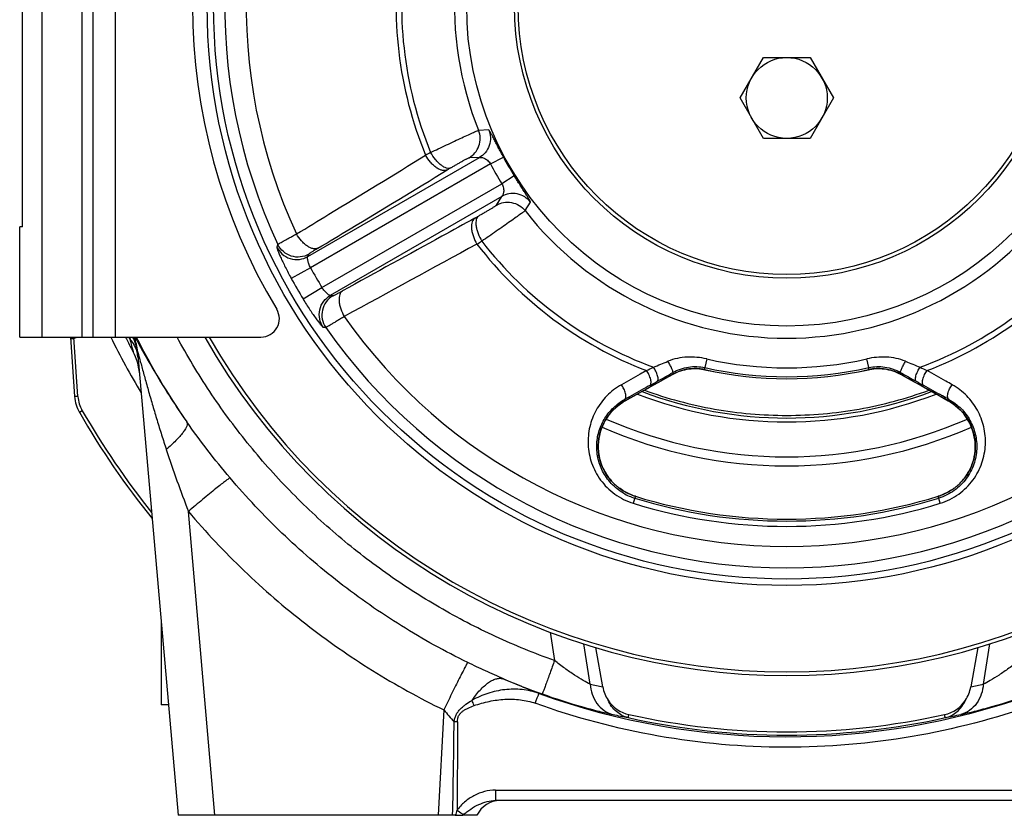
# Model space of a CAD drawing. Extents: x -3093 to 1181, y 8 to 2278.
# Tile 52 of 77: x -931 to -664, y 940 to 1156. Entities that reach past the tile are written whole.
import ezdxf

# ---------------------------------------------------------------- set-up
doc = ezdxf.new("R2010")
doc.units = 0
doc.header["$LTSCALE"] = 65.395
doc.layers.get('0').update_dxf_attribs({"linetype": 'CONTINUOUS'})

msp = doc.modelspace()

# ---------------------------------------------------------------- linework, layer by layer
at = {"color": 9, "linetype": 'CONTINUOUS'}
for p, q in [((-925.4, 1249.7), (-925.4, 1069.7)), ((-914.4, 1069.7), (-914.4, 1249.7)), ((-905.4, 1249.7), (-905.4, 1069.7)), ((-803.91, 1126), (-806.65, 1125.9)), ((-853.09, 1091.57), (-806.44, 1118.51)), ((-803.45, 1116.77), (-852.34, 1088.54)), ((-806.44, 1118.51), (-809.2, 1118.47)), ((-803.45, 1116.77), (-799.93, 1118.65)), ((-796.96, 1113.51), (-800.35, 1111.4)), ((-849.24, 1083.17), (-800.35, 1111.4)), ((-800.34, 1107.94), (-846.99, 1081.01)), ((-801.75, 1105.57), (-800.34, 1107.94)), ((-794.04, 1104.07), (-792.58, 1106.39)), ((-853.09, 1091.57), (-852.78, 1092.24)), ((-852.34, 1088.54), (-857.6, 1085.66)), ((-854.37, 1080.06), (-849.24, 1083.17)), ((-846.26, 1080.94), (-846.99, 1081.01)), ((-915.56, 1053.55), (-916.69, 1069.7)), ((-916.67, 1069.34), (-915.9, 1069.7)), ((-744.65, 1063.76), (-745.19, 1061.4)), ((-700.61, 1061.4), (-701.14, 1063.76)), ((-753.84, 1060.09), (-753.76, 1059.62)), ((-745.12, 1060.84), (-745.12, 1060.84)), ((-745.12, 1060.84), (-745.12, 1060.84)), ((-700.67, 1060.84), (-700.67, 1060.84)), ((-700.67, 1060.84), (-700.67, 1060.84)), ((-692.03, 1059.62), (-691.96, 1060.09)), ((-753.76, 1059.62), (-753.8, 1059.6)), ((-753.76, 1059.62), (-753.8, 1059.6)), ((-691.99, 1059.6), (-692.03, 1059.62)), ((-692.03, 1059.62), (-691.99, 1059.6)), ((-766.97, 1052.74), (-766.77, 1052.39)), ((-766.77, 1052.39), (-766.81, 1052.36)), ((-679.02, 1052.39), (-678.82, 1052.74)), ((-679.02, 1052.39), (-678.98, 1052.36)), ((-914.39, 1049.69), (-915.17, 1049.24)), ((-674.58, 1048.56), (-674.61, 1048.6)), ((-674.58, 1048.56), (-674.6, 1048.6)), ((-774, 1037.97), (-773.99, 1037.92)), ((-671.79, 1037.97), (-671.8, 1037.92)), ((-773.43, 1035.52), (-773.42, 1035.5)), ((-772.43, 1033.24), (-772.41, 1033.22)), ((-772.43, 1033.24), (-772.41, 1033.22)), ((-770.5, 1030.54), (-770.5, 1030.53)), ((-675.3, 1030.53), (-675.3, 1030.54)), ((-768.35, 1028.6), (-768.35, 1028.6)), ((-677.44, 1028.6), (-677.44, 1028.6)), ((-766.88, 1027.64), (-766.84, 1027.63)), ((-766.87, 1027.65), (-766.84, 1027.63)), ((-764.04, 1026.43), (-764.63, 1024.52)), ((-681.16, 1024.52), (-681.75, 1026.43)), ((-878.33, 939.7), (-885.55, 1022.3)), ((-787.23, 989.46), (-786.03, 981.76)), ((-776.32, 975.31), (-778.03, 986.27)), ((-667.77, 986.27), (-669.47, 975.31)), ((-816.13, 968.36), (-817.63, 939.7)), ((-802.04, 946.54), (-643.85, 946.54)), ((-802.04, 946.54), (-802.04, 943.7))]:
    msp.add_line(p, q, dxfattribs=at)
at = {"color": 7, "linetype": 'CONTINUOUS'}
for p, q in [((-911.4, 1069.7), (-911.4, 1249.7)), ((-930.59, 1099.7), (-930.59, 1219.7)), ((-931.4, 1069.7), (-931.4, 1099.7)), ((-930.59, 1099.7), (-931.4, 1099.7)), ((-931.4, 1069.7), (-865.82, 1069.7)), ((-692.41, 1059.82), (-691.99, 1059.6)), ((-681.21, 1053.6), (-678.98, 1052.36)), ((-678.98, 1052.36), (-678.98, 1052.36)), ((-671.72, 1038.63), (-671.8, 1037.92))]:
    msp.add_line(p, q, dxfattribs=at)
at = {"color": 6, "linetype": 'CONTINUOUS'}
for p, q in [((-735.6, 1134.7), (-729.25, 1145.7)), ((-729.25, 1145.7), (-716.55, 1145.7)), ((-716.55, 1145.7), (-710.19, 1134.7)), ((-729.25, 1123.7), (-735.6, 1134.7)), ((-710.19, 1134.7), (-716.55, 1123.7)), ((-716.55, 1123.7), (-729.25, 1123.7)), ((-917.6, 1069.7), (-916.47, 1053.52)), ((-899.36, 1065.74), (-888.33, 939.7)), ((-892.9, 991.85), (-892.9, 969.7)), ((-772.92, 974.61), (-774.8, 985.27)), ((-670.99, 985.27), (-672.87, 974.61)), ((-890.96, 969.7), (-892.9, 969.7)), ((-643.85, 943.7), (-802.04, 943.7)), ((-812.99, 939.7), (-888.33, 939.7)), ((-807.11, 939.7), (-810.95, 939.7))]:
    msp.add_line(p, q, dxfattribs=at)
at = {"color": 2, "linetype": 'CONTINUOUS'}
for p, q in [((-812.99, 939.7), (-810.95, 939.7)), ((-810.95, 939.7), (-810.79, 939.85))]:
    msp.add_line(p, q, dxfattribs=at)
at = {"color": 7, "linetype": 'CONTINUOUS'}
for points in [[(-753.8, 1059.6), (-753.37, 1059.83), (-752.83, 1060.08), (-752.28, 1060.31), (-751.71, 1060.52), (-751.14, 1060.69), (-750.57, 1060.83), (-749.99, 1060.95), (-749.41, 1061.04), (-748.84, 1061.1), (-748.26, 1061.13), (-747.69, 1061.14), (-747.13, 1061.12), (-746.57, 1061.08), (-746.03, 1061.01), (-745.5, 1060.92), (-745.12, 1060.84)], [(-700.67, 1060.84), (-700.28, 1060.92), (-699.75, 1061.01), (-699.21, 1061.08), (-698.65, 1061.12), (-698.09, 1061.14), (-697.52, 1061.13), (-696.95, 1061.1), (-696.37, 1061.04), (-695.79, 1060.95), (-695.21, 1060.83), (-694.64, 1060.69), (-694.07, 1060.51), (-693.51, 1060.31), (-692.95, 1060.08), (-692.41, 1059.82)], [(-766.81, 1052.36), (-764.57, 1053.61), (-762.27, 1054.89), (-760.03, 1056.13), (-757.85, 1057.35), (-755.73, 1058.53), (-753.8, 1059.6)], [(-691.99, 1059.6), (-690.05, 1058.52), (-687.93, 1057.34), (-685.76, 1056.13), (-683.52, 1054.88), (-681.21, 1053.6)], [(-773.99, 1037.92), (-774.08, 1038.64), (-774.13, 1039.49), (-774.13, 1040.36), (-774.07, 1041.22), (-773.97, 1042.09), (-773.81, 1042.96), (-773.59, 1043.82), (-773.32, 1044.67), (-773, 1045.5), (-772.62, 1046.31), (-772.19, 1047.1), (-771.72, 1047.85), (-771.2, 1048.57), (-770.65, 1049.26), (-770.05, 1049.9), (-769.43, 1050.5), (-768.78, 1051.05), (-768.1, 1051.56), (-767.41, 1052.01), (-766.81, 1052.36)], [(-678.98, 1052.36), (-678.38, 1052.01), (-677.68, 1051.55), (-677.01, 1051.04), (-676.36, 1050.49), (-675.73, 1049.89), (-675.14, 1049.25), (-674.58, 1048.56), (-674.07, 1047.84), (-673.59, 1047.09), (-673.17, 1046.3), (-672.79, 1045.49), (-672.47, 1044.66), (-672.2, 1043.81), (-671.98, 1042.95), (-671.82, 1042.08), (-671.72, 1041.21), (-671.67, 1040.35), (-671.67, 1039.48), (-671.72, 1038.63)], [(-770.5, 1030.54), (-770.87, 1030.97), (-771.31, 1031.52), (-771.72, 1032.09), (-772.09, 1032.66), (-772.42, 1033.23), (-772.72, 1033.81), (-772.99, 1034.38), (-773.22, 1034.95), (-773.42, 1035.51), (-773.59, 1036.06), (-773.73, 1036.59), (-773.85, 1037.1), (-773.94, 1037.6), (-773.99, 1037.92)], [(-671.8, 1037.92), (-671.85, 1037.58), (-671.95, 1037.09), (-672.06, 1036.58), (-672.21, 1036.05), (-672.38, 1035.5), (-672.58, 1034.94), (-672.81, 1034.37), (-673.08, 1033.8), (-673.38, 1033.22), (-673.71, 1032.65), (-674.08, 1032.07), (-674.49, 1031.51), (-674.93, 1030.95), (-675.3, 1030.54)], [(-766.86, 1027.64), (-767.42, 1027.97), (-767.95, 1028.32), (-768.35, 1028.6)], [(-677.44, 1028.6), (-677.85, 1028.31), (-678.39, 1027.96), (-678.94, 1027.63), (-679.51, 1027.33), (-680.09, 1027.06), (-680.68, 1026.8), (-681.28, 1026.58), (-681.75, 1026.43)], [(-764.04, 1026.43), (-764.52, 1026.58), (-765.12, 1026.81), (-765.72, 1027.06), (-766.3, 1027.34), (-766.86, 1027.64)]]:
    msp.add_lwpolyline(points, dxfattribs=at)
for radius in [157.53, 87]:
    msp.add_circle((-722.9, 1159.7), radius, dxfattribs=at)
at = {"color": 9, "linetype": 'CONTINUOUS'}
msp.add_circle((-722.9, 1159.7), 155.78, dxfattribs=at)
at = {"color": 6, "linetype": 'CONTINUOUS'}
for centre, radius in [((-722.9, 1159.7), 74), ((-722.9, 1159.7), 73), ((-722.9, 1134.7), 11)]:
    msp.add_circle(centre, radius, dxfattribs=at)
at = {"color": 9, "linetype": 'CONTINUOUS'}
for centre, radius, start, end in [((-722.9, 1159.7), 152.75, 94.8929, 205.1071), ((-722.9, 1159.7), 152.75, 334.8929, 85.1071), ((-722.9, 1159.7), 146.93, 95.0602, 204.9398), ((-722.9, 1159.7), 146.93, 335.0602, 84.9398), ((-722.9, 1159.7), 90.31, 98.0255, 201.9745), ((-722.9, 1159.7), 90.31, 338.0255, 81.9745), ((-722.9, 1159.7), 106.2, 171.0575, 202.4547), ((-722.9, 1159.7), 104.67, 170.2581, 202.363), ((-623.13, 758.72), 411.18, 118.5575, 118.7727), ((-722.9, 1159.7), 91.28, 208.0518, 211.9482), ((-722.9, 1159.7), 87.28, 208.0518, 211.9482), ((-670.19, 875.53), 280.05, 120.9604, 121.1829), ((-722.9, 1159.7), 90.31, 218.0255, 321.9745), ((-944.08, 1350.03), 283.03, 298.8179, 299.038), ((8609.36, -16200.84), 19693.03, 118.565454, 118.685003), ((-1025.05, 1454.44), 420.38, 301.2296, 301.4402), ((-722.9, 1159.7), 106.2, 217.5454, 248.9425), ((-722.9, 1159.7), 104.67, 217.637, 249.7418), ((-722.9, 1159.7), 104.67, 290.2581, 322.363), ((-722.9, 1159.7), 106.2, 291.0575, 322.4548), ((-722.9, 1159.7), 147.71, 208.7963, 211.2037), ((-722.9, 1159.7), 153.71, 208.7963, 211.2037), ((-722.9, 1159.7), 146.93, 215.0602, 324.94), ((-722.9, 1159.7), 152.75, 214.8929, 325.1071), ((-722.9, 1159.7), 204.6, 206.0978, 210.9372), ((-722.9, 1159.7), 200.22, 206.713, 206.8869), ((-914.2, 1063.42), 14.98, 8.886, 24.7829), ((-914.26, 1064.43), 14.95, 4.9959, 20.6146), ((-722.9, 1159.58), 198.37, 206.9454, 214.7104), ((-907.58, 1063.29), 8.4, 5.074, 16.607), ((-914.16, 1063.42), 14.95, 5.0046, 8.8897), ((-1108.16, 1919.15), 925.94, 292.14394, 292.40803), ((-722.9, 1159.7), 98.37, 257.2231, 282.7769), ((-370.49, 1838.96), 839.28, 247.57833, 247.86969), ((-1222.93, 2028.12), 1072.12, 295.51863, 295.63226), ((-1037.16, 1555.35), 570.58, 299.2815, 299.7728), ((-747.86, 1048.91), 12.24, 94.6219, 118.84), ((-747.84, 1048.74), 12.4, 79.6954, 94.6632), ((-747.83, 1048.82), 12.32, 77.3242, 79.6993), ((-722.9, 1159.7), 100.79, 257.2231, 282.7769), ((-722.9, 1159.7), 101.32, 257.3289, 282.6711), ((-697.97, 1048.82), 12.32, 100.0299, 102.6749), ((-423.85, 1528.48), 539.7, 240.2131, 240.7326), ((-241.85, 1988.44), 1028.13, 244.3653, 244.48379), ((-1120.93, 1705.29), 742.33, 299.08201, 299.26039), ((-697.86, 1049.07), 12.06, 61.1018, 63.0482), ((-332.68, 1691.29), 726.29, 240.73758, 240.9199), ((-722.9, 1158.7), 111, 249.246, 290.754), ((-906.58, 1054.18), 9.01, 184.0079, 209.8736), ((-759.9, 1039.92), 14.24, 119.0441, 128.4198), ((-759.89, 1039.89), 14.26, 118.8443, 119.0456), ((-722.9, 1159.12), 112.5, 248.8447, 291.1553), ((-685.9, 1039.9), 14.26, 60.9551, 61.1556), ((-685.89, 1039.92), 14.23, 51.6183, 60.958), ((-722.9, 1159.7), 220.84, 209.8768, 218.5758), ((-759.91, 1039.93), 14.22, 128.4156, 185.5412), ((-685.89, 1039.92), 14.23, 51.3641, 51.6181), ((-685.89, 1039.92), 14.24, 48.3459, 51.3637), ((-685.89, 1039.92), 14.24, 47.8893, 48.3457), ((-685.9, 1039.91), 14.25, 44.3837, 47.8889), ((-685.89, 1039.92), 14.24, 41.3926, 44.3839), ((-685.88, 1039.93), 14.22, 40.8661, 41.3919), ((-685.87, 1039.93), 14.21, 37.5552, 40.866), ((-722.9, 1159.31), 122.18, 246.311, 293.689), ((-685.88, 1039.93), 14.22, 354.8067, 37.3667), ((-759.91, 1039.93), 14.22, 185.5315, 187.9143), ((-685.88, 1039.93), 14.22, 352.0856, 354.3914), ((-685.88, 1039.93), 14.22, 354.3915, 354.8164), ((-761, 1039.78), 13.13, 187.9151, 188.1446), ((-760.5, 1039.85), 13.63, 188.1732, 198.524), ((-685.31, 1039.86), 13.65, 346.1348, 351.82), ((-684.79, 1039.78), 13.12, 351.8554, 352.0847), ((-760.24, 1039.94), 13.91, 198.6268, 200.9141), ((-760.18, 1039.96), 13.97, 200.9121, 201.0938), ((-760.19, 1039.96), 13.96, 201.092, 208.7564), ((-760.04, 1040.04), 14.13, 208.8619, 211.3619), ((-760.02, 1040.05), 14.15, 211.3613, 211.5809), ((-759.98, 1040.08), 14.2, 211.5866, 222.2096), ((-759.77, 1040.26), 14.48, 222.1905, 233.6495), ((-686.02, 1040.26), 14.48, 306.3505, 317.8095), ((-685.88, 1040.13), 14.29, 317.8098, 318.8898), ((-759.78, 1040.24), 14.46, 233.6539, 240.0141), ((-759.79, 1040.23), 14.44, 240.0149, 240.6223), ((-686.02, 1040.25), 14.47, 294.2277, 304.3249), ((-686, 1040.22), 14.43, 304.3268, 304.6588), ((-685.99, 1040.21), 14.42, 304.6586, 306.3501), ((-759.85, 1039.97), 14.72, 239.7295, 252.8308), ((-759.78, 1040.25), 14.47, 240.7733, 243.0907), ((-759.77, 1040.27), 14.49, 243.0903, 243.352), ((-759.76, 1040.29), 14.51, 243.3524, 245.6532), ((-759.76, 1040.29), 14.52, 245.653, 245.8149), ((-759.76, 1040.3), 14.52, 245.8165, 252.8384), ((-722.9, 1159.7), 140.02, 252.8436, 287.1564), ((-722.9, 1159.7), 139.48, 252.8436, 287.1564), ((-686.03, 1040.28), 14.5, 287.1565, 288.5782), ((-686.03, 1040.29), 14.51, 288.5781, 289.1855), ((-686.03, 1040.29), 14.51, 289.1856, 291.4506), ((-686.03, 1040.29), 14.51, 291.4507, 291.7092), ((-686.03, 1040.29), 14.51, 291.7091, 294.0562), ((-686.03, 1040.28), 14.5, 294.0564, 294.2304), ((-722.9, 1159.7), 141.47, 252.8436, 287.1564), ((-722.86, 1159.68), 198.47, 247.157, 250.4171), ((-737.05, 1157.12), 186, 257.8111, 258.8799), ((-708.84, 1157.56), 186.45, 281.1214, 282.1876), ((-722.9, 1159.51), 198.47, 250.1701, 289.5843), ((-931.61, 923.92), 131.85, 20.2267, 20.8967), ((-728.47, 1158.86), 196.24, 257.7309, 258.9769), ((-722.9, 1159.64), 198.14, 257.4369, 282.5631), ((-717.3, 1158.78), 196.16, 281.0229, 282.2693), ((-3027.27, 987.3), 2214.07, 358.76798, 359.42512), ((-812.22, 909.22), 55.87, 90.2065, 91.1217)]:
    msp.add_arc(centre, radius, start, end, dxfattribs=at)
at = {"color": 7, "linetype": 'CONTINUOUS'}
for centre, radius, start, end in [((-724.4, 1159.7), 160, 148.9924, 211.0076), ((-865.82, 1074.7), 5, 270, 31.0076), ((-722.9, 1159.7), 182, 209.6407, 330.3593), ((-722.9, 1159.7), 181, 209.8208, 330.1792), ((-722.9, 1159.7), 101.33, 257.3289, 282.6711), ((-759.77, 1040.26), 14.48, 222.1905, 233.6495), ((-686.02, 1040.26), 14.48, 306.3505, 317.7866), ((-722.9, 1159.7), 139.48, 252.8437, 287.1564)]:
    msp.add_arc(centre, radius, start, end, dxfattribs=at)
at = {"color": 6, "linetype": 'CONTINUOUS'}
for centre, radius, start, end in [((-722.9, 1159.7), 201, 206.6001, 206.6012), ((-913.8, 1058.64), 15, 5.114, 27.8958), ((-906.5, 1054.22), 10, 184, 209.8769), ((-722.9, 1159.7), 221.74, 209.8769, 218.9264), ((-722.9, 1159.7), 125, 246.3176, 293.6824), ((-763.82, 976), 9.14, 213.1515, 257.5333), ((-681.97, 976), 9.14, 282.4667, 326.8485), ((-722.9, 1161.13), 198.73, 257.5344, 282.4656), ((-800.78, 936.7), 7, 90, 154.6231)]:
    msp.add_arc(centre, radius, start, end, dxfattribs=at)
at = {"color": 2, "linetype": 'CONTINUOUS'}
for centre, radius, start, end in [((-722.9, 1159.7), 201, 206.6012, 207.8958), ((-773.99, 927.13), 40.98, 160.1557, 162.1393)]:
    msp.add_arc(centre, radius, start, end, dxfattribs=at)
at = {"color": 9, "linetype": 'CONTINUOUS'}
for points, knots in [([(-819.69, 1119.87), (-819, 1120.21), (-817.57, 1120.9), (-815.42, 1121.92), (-813.28, 1122.93), (-811.28, 1123.86), (-809.76, 1124.55), (-808.7, 1125.03), (-808.06, 1125.32), (-807.53, 1125.55), (-807.12, 1125.72), (-806.84, 1125.83), (-806.7, 1125.89), (-806.65, 1125.9)], [0, 0, 0, 0, 0.160761, 0.330072, 0.497904, 0.654281, 0.789883, 0.8473, 0.896607, 0.937063, 0.968061, 0.989138, 1, 1, 1, 1]), ([(-809.2, 1118.47), (-808.62, 1118.81), (-807.52, 1119.72), (-806.43, 1121.61), (-806.08, 1123.8), (-806.38, 1125.25), (-806.65, 1125.9)], [0, 0, 0, 0, 0.235767, 0.491601, 0.752068, 1, 1, 1, 1]), ([(-803.91, 1126), (-803.64, 1125.36), (-803.32, 1123.91), (-803.64, 1121.71), (-804.73, 1119.79), (-805.85, 1118.85), (-806.44, 1118.51)], [0, 0, 0, 0, 0.244454, 0.503835, 0.76109, 1, 1, 1, 1]), ([(-799.93, 1118.65), (-800.16, 1119.09), (-800.62, 1119.96), (-801.29, 1121.25), (-801.91, 1122.47), (-802.4, 1123.43), (-802.76, 1124.12), (-803, 1124.57), (-803.22, 1124.97), (-803.41, 1125.32), (-803.57, 1125.6), (-803.71, 1125.81), (-803.81, 1125.93), (-803.87, 1125.99), (-803.9, 1126), (-803.91, 1126)], [0, 0, 0, 0, 0.178178, 0.353177, 0.519243, 0.6698, 0.737319, 0.798718, 0.853328, 0.900488, 0.939485, 0.969525, 0.989762, 0.996047, 1, 1, 1, 1]), ([(-856.13, 1097.74), (-853.2, 1099.52), (-841.5, 1106.64), (-829.81, 1113.77), (-821.05, 1119.13)], [0, 0, 0, 0, 0.249865, 1, 1, 1, 1]), ([(-815.19, 1115.12), (-815.37, 1115.03), (-815.79, 1114.91), (-816.5, 1114.96), (-817.29, 1115.23), (-818.14, 1115.72), (-818.98, 1116.41), (-820.02, 1117.51), (-820.68, 1118.47), (-821.05, 1119.13)], [0, 0, 0, 0, 0.076601, 0.166906, 0.275797, 0.40405, 0.547972, 0.700627, 1, 1, 1, 1]), ([(-814.26, 1115.68), (-814.41, 1115.61), (-814.79, 1115.52), (-815.42, 1115.62), (-816.13, 1115.93), (-816.9, 1116.45), (-817.69, 1117.15), (-818.68, 1118.27), (-819.32, 1119.22), (-819.69, 1119.87)], [0, 0, 0, 0, 0.068472, 0.152511, 0.258113, 0.386138, 0.532434, 0.689363, 1, 1, 1, 1]), ([(-814.26, 1115.68), (-814, 1115.84), (-813.45, 1116.17), (-812.62, 1116.65), (-811.79, 1117.12), (-811.02, 1117.55), (-810.43, 1117.88), (-810.01, 1118.09), (-809.76, 1118.22), (-809.55, 1118.33), (-809.39, 1118.4), (-809.28, 1118.45), (-809.22, 1118.47), (-809.2, 1118.47)], [0, 0, 0, 0, 0.161032, 0.330453, 0.498303, 0.654703, 0.790189, 0.8476, 0.896875, 0.937173, 0.96802, 0.989051, 1, 1, 1, 1]), ([(-806.44, 1118.51), (-806.41, 1118.52), (-806.36, 1118.53), (-806.2, 1118.55), (-805.94, 1118.55), (-805.57, 1118.48), (-805.15, 1118.33), (-804.7, 1118.09), (-804.24, 1117.76), (-803.79, 1117.33), (-803.54, 1116.97), (-803.45, 1116.77)], [0, 0, 0, 0, 0.01926, 0.048629, 0.129425, 0.231718, 0.35254, 0.491773, 0.648726, 0.820206, 1, 1, 1, 1]), ([(-850.33, 1093.85), (-847.4, 1095.62), (-835.69, 1102.71), (-823.98, 1109.8), (-815.19, 1115.12)], [0, 0, 0, 0, 0.249881, 1, 1, 1, 1]), ([(-792.58, 1106.39), (-792.58, 1106.4), (-792.57, 1106.43), (-792.59, 1106.51), (-792.65, 1106.66), (-792.77, 1106.88), (-792.93, 1107.16), (-793.13, 1107.5), (-793.37, 1107.89), (-793.64, 1108.32), (-794.06, 1108.98), (-794.64, 1109.88), (-795.39, 1111.03), (-796.17, 1112.25), (-796.7, 1113.09), (-796.96, 1113.51)], [0, 0, 0, 0, 0.003952, 0.010236, 0.030467, 0.060501, 0.099491, 0.146642, 0.201245, 0.262637, 0.330152, 0.48071, 0.646763, 0.821763, 1, 1, 1, 1]), ([(-800.35, 1111.4), (-800.22, 1111.22), (-800.04, 1110.82), (-799.89, 1110.22), (-799.83, 1109.65), (-799.85, 1109.14), (-799.93, 1108.71), (-800.06, 1108.36), (-800.18, 1108.13), (-800.28, 1108), (-800.32, 1107.96), (-800.34, 1107.94)], [0, 0, 0, 0, 0.179794, 0.351274, 0.508227, 0.64746, 0.768282, 0.870575, 0.951371, 0.98074, 1, 1, 1, 1]), ([(-792.58, 1106.39), (-793.01, 1106.94), (-794.1, 1107.94), (-796.17, 1108.76), (-798.38, 1108.78), (-799.74, 1108.28), (-800.34, 1107.94)], [0, 0, 0, 0, 0.244454, 0.503835, 0.76109, 1, 1, 1, 1]), ([(-801.75, 1105.57), (-801.76, 1105.55), (-801.81, 1105.51), (-801.91, 1105.44), (-802.05, 1105.34), (-802.25, 1105.21), (-802.48, 1105.05), (-802.88, 1104.81), (-803.45, 1104.46), (-804.22, 1104), (-805.04, 1103.52), (-805.87, 1103.04), (-806.43, 1102.73), (-806.7, 1102.58)], [0, 0, 0, 0, 0.01095, 0.031982, 0.06283, 0.103129, 0.152406, 0.209817, 0.345305, 0.501706, 0.669555, 0.838972, 1, 1, 1, 1]), ([(-801.75, 1105.57), (-801.17, 1105.9), (-799.83, 1106.4), (-797.65, 1106.4), (-795.58, 1105.61), (-794.47, 1104.62), (-794.04, 1104.07)], [0, 0, 0, 0, 0.235767, 0.491601, 0.752068, 1, 1, 1, 1]), ([(-794.04, 1104.07), (-794.07, 1104.03), (-794.19, 1103.93), (-794.43, 1103.75), (-794.79, 1103.48), (-795.25, 1103.14), (-795.82, 1102.72), (-796.76, 1102.05), (-798.13, 1101.08), (-799.93, 1099.81), (-801.87, 1098.46), (-803.84, 1097.1), (-805.14, 1096.21), (-805.78, 1095.78)], [0, 0, 0, 0, 0.010862, 0.031941, 0.062939, 0.103395, 0.152704, 0.210122, 0.345728, 0.502103, 0.669932, 0.839244, 1, 1, 1, 1]), ([(-807.65, 1102.05), (-810.65, 1100.4), (-822.65, 1093.8), (-834.64, 1087.21), (-843.64, 1082.26)], [0, 0, 0, 0, 0.25014, 1, 1, 1, 1]), ([(-807.65, 1102.05), (-807.81, 1101.95), (-808.13, 1101.64), (-808.44, 1101), (-808.61, 1100.18), (-808.6, 1099.21), (-808.43, 1098.13), (-808, 1096.68), (-807.49, 1095.63), (-807.1, 1094.98)], [0, 0, 0, 0, 0.076601, 0.166906, 0.275797, 0.40405, 0.547972, 0.700627, 1, 1, 1, 1]), ([(-806.7, 1102.58), (-806.84, 1102.49), (-807.1, 1102.21), (-807.33, 1101.61), (-807.42, 1100.84), (-807.36, 1099.91), (-807.14, 1098.88), (-806.67, 1097.46), (-806.17, 1096.43), (-805.78, 1095.78)], [0, 0, 0, 0, 0.068472, 0.152511, 0.258113, 0.386138, 0.532434, 0.689363, 1, 1, 1, 1]), ([(-861.21, 1094.89), (-861.2, 1094.9), (-861.15, 1094.93), (-861.07, 1094.99), (-860.94, 1095.07), (-860.7, 1095.22), (-860.3, 1095.45), (-859.71, 1095.79), (-858.99, 1096.19), (-858.13, 1096.66), (-857.17, 1097.18), (-856.48, 1097.55), (-856.13, 1097.74)], [0, 0, 0, 0, 0.010197, 0.028021, 0.053444, 0.086402, 0.174457, 0.290904, 0.43401, 0.601634, 0.791246, 1, 1, 1, 1]), ([(-850.33, 1093.85), (-850.5, 1093.76), (-850.91, 1093.65), (-851.61, 1093.68), (-852.4, 1093.94), (-853.23, 1094.41), (-854.06, 1095.07), (-855.1, 1096.15), (-855.76, 1097.08), (-856.13, 1097.74)], [0, 0, 0, 0, 0.076906, 0.167193, 0.275649, 0.403197, 0.54647, 0.698905, 1, 1, 1, 1]), ([(-861.21, 1094.89), (-861.23, 1094.83), (-861.29, 1094.69), (-861.4, 1094.46), (-861.47, 1094.29), (-861.51, 1094.21)], [0, 0, 0, 0, 0.252616, 0.62258, 1, 1, 1, 1]), ([(-852.78, 1092.24), (-853.5, 1091.83), (-855.11, 1091.3), (-857.63, 1091.55), (-859.84, 1092.79), (-860.86, 1094.14), (-861.21, 1094.89)], [0, 0, 0, 0, 0.249872, 0.499903, 0.749997, 1, 1, 1, 1]), ([(-861.51, 1094.21), (-861.51, 1094.2), (-861.52, 1094.17), (-861.51, 1094.08), (-861.47, 1093.92), (-861.39, 1093.67), (-861.28, 1093.35), (-861.13, 1092.96), (-860.95, 1092.5), (-860.73, 1091.98), (-860.38, 1091.19), (-859.87, 1090.09), (-859.19, 1088.68), (-858.42, 1087.19), (-857.88, 1086.17), (-857.6, 1085.66)], [0, 0, 0, 0, 0.003776, 0.00966, 0.028161, 0.05568, 0.091957, 0.136581, 0.189052, 0.248791, 0.315168, 0.465116, 0.633222, 0.813538, 1, 1, 1, 1]), ([(-861.51, 1094.21), (-861.17, 1093.5), (-860.16, 1092.14), (-857.93, 1090.87), (-855.37, 1090.64), (-853.77, 1091.18), (-853.09, 1091.57)], [0, 0, 0, 0, 0.239026, 0.500078, 0.76108, 1, 1, 1, 1]), ([(-850.33, 1093.85), (-850.66, 1093.65), (-851.13, 1093.36), (-851.72, 1092.99), (-852.07, 1092.76), (-852.36, 1092.57), (-852.57, 1092.43), (-852.7, 1092.33), (-852.76, 1092.27), (-852.78, 1092.25), (-852.78, 1092.24)], [0, 0, 0, 0, 0.396534, 0.563615, 0.706464, 0.822955, 0.91138, 0.970523, 0.988905, 1, 1, 1, 1]), ([(-852.34, 1088.54), (-852.51, 1088.89), (-852.73, 1089.4), (-852.95, 1090.08), (-853.06, 1090.52), (-853.13, 1090.9), (-853.15, 1091.21), (-853.15, 1091.43), (-853.12, 1091.55), (-853.09, 1091.57)], [0, 0, 0, 0, 0.360291, 0.52442, 0.670632, 0.794509, 0.892238, 0.96084, 1, 1, 1, 1]), ([(-846.99, 1081.01), (-847.03, 1081), (-847.15, 1081.03), (-847.33, 1081.13), (-847.59, 1081.31), (-847.88, 1081.56), (-848.22, 1081.88), (-848.69, 1082.41), (-849.03, 1082.85), (-849.24, 1083.17)], [0, 0, 0, 0, 0.03916, 0.10776, 0.205488, 0.329362, 0.475573, 0.639701, 1, 1, 1, 1]), ([(-846.26, 1080.94), (-846.25, 1080.94), (-846.22, 1080.95), (-846.14, 1080.97), (-845.99, 1081.04), (-845.76, 1081.14), (-845.45, 1081.3), (-845.08, 1081.49), (-844.47, 1081.81), (-843.98, 1082.07), (-843.64, 1082.26)], [0, 0, 0, 0, 0.011094, 0.029476, 0.08862, 0.177044, 0.293535, 0.436384, 0.603465, 1, 1, 1, 1]), ([(-843.64, 1082.26), (-843.8, 1082.16), (-844.11, 1081.86), (-844.43, 1081.23), (-844.6, 1080.43), (-844.6, 1079.47), (-844.44, 1078.42), (-844.04, 1076.98), (-843.55, 1075.94), (-843.17, 1075.29)], [0, 0, 0, 0, 0.076904, 0.167188, 0.275643, 0.403193, 0.546469, 0.698907, 1, 1, 1, 1]), ([(-854.37, 1080.06), (-854.06, 1079.56), (-853.46, 1078.58), (-852.54, 1077.17), (-851.67, 1075.87), (-850.97, 1074.89), (-850.45, 1074.19), (-850.12, 1073.74), (-849.81, 1073.35), (-849.55, 1073.03), (-849.33, 1072.77), (-849.15, 1072.58), (-849.03, 1072.47), (-848.96, 1072.42), (-848.93, 1072.4), (-848.92, 1072.4)], [0, 0, 0, 0, 0.186457, 0.366771, 0.534876, 0.684826, 0.751203, 0.810943, 0.863415, 0.908041, 0.94432, 0.971839, 0.990341, 0.996224, 1, 1, 1, 1]), ([(-848.92, 1072.4), (-849.36, 1073.05), (-850.03, 1074.6), (-850.02, 1077.17), (-848.93, 1079.5), (-847.67, 1080.61), (-846.99, 1081.01)], [0, 0, 0, 0, 0.239026, 0.500078, 0.76108, 1, 1, 1, 1]), ([(-846.26, 1080.94), (-846.97, 1080.53), (-848.24, 1079.4), (-849.28, 1077.09), (-849.31, 1074.56), (-848.65, 1072.99), (-848.18, 1072.32)], [0, 0, 0, 0, 0.249872, 0.499903, 0.749997, 1, 1, 1, 1]), ([(-843.17, 1075.29), (-843.51, 1075.08), (-844.17, 1074.67), (-845.11, 1074.1), (-845.94, 1073.59), (-846.65, 1073.17), (-847.24, 1072.82), (-847.64, 1072.59), (-847.89, 1072.46), (-848.02, 1072.39), (-848.11, 1072.35), (-848.16, 1072.32), (-848.18, 1072.32)], [0, 0, 0, 0, 0.208754, 0.398366, 0.56599, 0.709096, 0.825542, 0.913597, 0.946555, 0.971978, 0.989803, 1, 1, 1, 1]), ([(-848.92, 1072.4), (-848.86, 1072.39), (-848.7, 1072.37), (-848.46, 1072.36), (-848.27, 1072.33), (-848.18, 1072.32)], [0, 0, 0, 0, 0.252593, 0.622599, 1, 1, 1, 1]), ([(-917.58, 1069.31), (-917.58, 1069.31), (-917.57, 1069.31), (-917.56, 1069.31), (-917.53, 1069.3), (-917.49, 1069.3), (-917.42, 1069.3), (-917.31, 1069.31), (-917.17, 1069.31), (-916.96, 1069.32), (-916.79, 1069.33), (-916.67, 1069.34)], [0, 0, 0, 0, 0.005941, 0.020414, 0.043915, 0.076337, 0.166914, 0.289205, 0.4391, 0.611526, 1, 1, 1, 1]), ([(-901.47, 1069.15), (-901.44, 1069.2), (-901.32, 1069.38), (-901.2, 1069.57), (-901.12, 1069.7)], [0, 0, 0, 0, 0.283462, 1, 1, 1, 1]), ([(-901.47, 1069.15), (-901.03, 1068.64), (-900.25, 1067.55), (-899.72, 1066.32), (-899.53, 1065.69)], [0, 0, 0, 0, 0.508076, 1, 1, 1, 1]), ([(-901.47, 1069.15), (-901.35, 1068.69), (-901.04, 1067.53), (-900.73, 1066.36), (-900.54, 1065.66)], [0, 0, 0, 0, 0.393859, 1, 1, 1, 1]), ([(-900.05, 1069.7), (-899.66, 1068.99), (-898.81, 1067.41), (-896.85, 1063.87), (-894.01, 1058.96), (-890.19, 1052.83), (-887.42, 1048.7), (-885.96, 1046.62)], [0, 0, 0, 0, 0.089708, 0.199343, 0.448661, 0.718645, 1, 1, 1, 1]), ([(-786.03, 981.76), (-791.46, 983.69), (-802.13, 988.05), (-817.48, 996.02), (-832.03, 1005.37), (-845.66, 1016.01), (-858.26, 1027.86), (-869.73, 1040.81), (-879.95, 1054.75), (-885.89, 1064.63), (-888.63, 1069.69)], [0, 0, 0, 0, 0.125022, 0.250038, 0.375049, 0.500053, 0.62505, 0.75004, 0.875023, 1, 1, 1, 1]), ([(-899.36, 1065.74), (-899.36, 1065.74), (-899.36, 1065.77), (-899.34, 1065.71), (-899.32, 1065.66), (-899.28, 1065.55), (-899.24, 1065.4), (-899.19, 1065.22), (-899.13, 1065), (-899.06, 1064.75), (-898.98, 1064.47), (-898.9, 1064.17), (-898.81, 1063.85), (-898.69, 1063.39), (-898.52, 1062.78), (-898.24, 1061.72), (-897.86, 1060.32), (-897.38, 1058.57), (-896.87, 1056.74), (-896.16, 1054.22), (-895.23, 1050.99), (-894.06, 1047.07), (-892.83, 1043.11), (-891.98, 1040.46), (-891.55, 1039.14)], [0, 0, 0, 0, 0.000841, 0.001738, 0.004263, 0.00837, 0.013977, 0.020962, 0.029194, 0.038542, 0.048878, 0.060098, 0.0721, 0.084783, 0.11185, 0.140793, 0.202793, 0.268655, 0.337122, 0.407483, 0.551933, 0.699609, 0.849229, 1, 1, 1, 1]), ([(-744.65, 1063.76), (-745.52, 1063.96), (-747.29, 1064.24), (-750.86, 1064.33), (-753.54, 1063.8), (-755.19, 1063.12)], [0, 0, 0, 0, 0.250625, 0.501106, 1, 1, 1, 1]), ([(-753.84, 1060.09), (-753.83, 1060.1), (-753.81, 1060.13), (-753.81, 1060.23), (-753.86, 1060.43), (-753.97, 1060.73), (-754.14, 1061.13), (-754.36, 1061.6), (-754.71, 1062.28), (-754.99, 1062.79), (-755.19, 1063.12)], [0, 0, 0, 0, 0.011807, 0.029937, 0.090769, 0.188326, 0.320347, 0.47921, 0.653498, 1, 1, 1, 1]), ([(-690.61, 1063.12), (-692.25, 1063.8), (-695.82, 1064.51), (-699.4, 1064.16), (-701.14, 1063.76)], [0, 0, 0, 0, 0.499461, 1, 1, 1, 1]), ([(-691.96, 1060.09), (-691.97, 1060.1), (-691.98, 1060.13), (-691.98, 1060.24), (-691.93, 1060.44), (-691.81, 1060.76), (-691.64, 1061.17), (-691.41, 1061.64), (-691.07, 1062.3), (-690.8, 1062.8), (-690.61, 1063.12)], [0, 0, 0, 0, 0.012363, 0.031521, 0.095589, 0.197081, 0.332131, 0.491769, 0.664008, 1, 1, 1, 1]), ([(-761.06, 1060.59), (-761.62, 1060.27), (-763.89, 1058.99), (-766.16, 1057.71), (-767.85, 1056.75)], [0, 0, 0, 0, 0.250536, 1, 1, 1, 1]), ([(-760.11, 1056.55), (-760.03, 1056.6), (-759.89, 1056.77), (-759.79, 1057.14), (-759.78, 1057.62), (-759.87, 1058.21), (-760.07, 1058.84), (-760.44, 1059.67), (-760.79, 1060.24), (-761.06, 1060.59)], [0, 0, 0, 0, 0.062629, 0.144708, 0.253711, 0.389398, 0.54402, 0.705253, 1, 1, 1, 1]), ([(-758.09, 1057.68), (-757.95, 1057.78), (-757.87, 1058.06), (-757.86, 1058.38), (-757.89, 1058.72), (-758, 1059.19), (-758.2, 1059.79), (-758.56, 1060.59), (-758.89, 1061.16), (-759.14, 1061.51)], [0, 0, 0, 0, 0.129066, 0.178453, 0.235497, 0.370853, 0.527377, 0.6926, 1, 1, 1, 1]), ([(-753.84, 1060.09), (-752.53, 1060.83), (-749.66, 1061.84), (-746.62, 1061.73), (-745.19, 1061.4)], [0, 0, 0, 0, 0.506247, 1, 1, 1, 1]), ([(-700.61, 1061.4), (-699.18, 1061.73), (-696.14, 1061.84), (-693.26, 1060.83), (-691.96, 1060.09)], [0, 0, 0, 0, 0.493736, 1, 1, 1, 1]), ([(-692.39, 1059.82), (-693.54, 1060.4), (-696.09, 1061.22), (-698.78, 1061.19), (-700.11, 1060.95)], [0, 0, 0, 0, 0.487924, 1, 1, 1, 1]), ([(-687.7, 1057.68), (-687.85, 1057.78), (-687.92, 1058.07), (-687.93, 1058.39), (-687.9, 1058.73), (-687.79, 1059.21), (-687.59, 1059.81), (-687.23, 1060.6), (-686.9, 1061.16), (-686.66, 1061.51)], [0, 0, 0, 0, 0.130567, 0.18049, 0.238055, 0.374189, 0.530833, 0.695396, 1, 1, 1, 1]), ([(-685.68, 1056.55), (-685.76, 1056.6), (-685.9, 1056.77), (-686.01, 1057.14), (-686.02, 1057.62), (-685.92, 1058.21), (-685.72, 1058.84), (-685.36, 1059.67), (-685, 1060.24), (-684.74, 1060.59)], [0, 0, 0, 0, 0.062628, 0.144706, 0.253707, 0.389393, 0.544015, 0.705249, 1, 1, 1, 1]), ([(-677.94, 1056.75), (-678.5, 1057.07), (-680.77, 1058.35), (-683.04, 1059.63), (-684.74, 1060.59)], [0, 0, 0, 0, 0.249477, 1, 1, 1, 1]), ([(-753.8, 1059.6), (-754.89, 1059), (-759.21, 1056.59), (-763.53, 1054.19), (-766.77, 1052.39)], [0, 0, 0, 0, 0.251166, 1, 1, 1, 1]), ([(-679.02, 1052.39), (-680.1, 1052.99), (-684.42, 1055.39), (-688.74, 1057.79), (-691.99, 1059.6)], [0, 0, 0, 0, 0.248888, 1, 1, 1, 1]), ([(-767.85, 1056.75), (-768.59, 1056.34), (-769.98, 1055.42), (-771.83, 1053.77), (-773.43, 1051.9), (-775.18, 1049.18), (-776.66, 1045.35), (-777.04, 1041.23), (-776.65, 1037.93), (-775.99, 1035.45), (-774.96, 1033.05), (-773.55, 1030.79), (-771.78, 1028.73), (-769.67, 1026.94), (-767.27, 1025.49), (-765.52, 1024.8), (-764.63, 1024.52)], [0, 0, 0, 0, 0.061394, 0.121718, 0.181291, 0.240428, 0.358317, 0.477859, 0.539011, 0.601265, 0.664768, 0.729609, 0.795761, 0.863085, 0.931301, 1, 1, 1, 1]), ([(-766.97, 1052.74), (-766.9, 1052.79), (-766.75, 1052.96), (-766.63, 1053.33), (-766.62, 1053.81), (-766.71, 1054.39), (-766.9, 1055.02), (-767.25, 1055.83), (-767.6, 1056.41), (-767.85, 1056.75)], [0, 0, 0, 0, 0.064501, 0.147902, 0.257361, 0.392616, 0.546193, 0.706251, 1, 1, 1, 1]), ([(-760.11, 1056.55), (-760.68, 1056.23), (-762.97, 1054.96), (-765.26, 1053.69), (-766.97, 1052.74)], [0, 0, 0, 0, 0.250594, 1, 1, 1, 1]), ([(-678.82, 1052.74), (-679.39, 1053.05), (-681.68, 1054.33), (-683.97, 1055.6), (-685.68, 1056.55)], [0, 0, 0, 0, 0.249417, 1, 1, 1, 1]), ([(-681.16, 1024.52), (-680.27, 1024.8), (-678.52, 1025.49), (-676.12, 1026.94), (-674.01, 1028.73), (-672.24, 1030.79), (-670.83, 1033.05), (-669.8, 1035.45), (-669.14, 1037.93), (-668.75, 1041.23), (-669.14, 1045.35), (-670.61, 1049.18), (-672.36, 1051.9), (-673.96, 1053.77), (-675.82, 1055.42), (-677.21, 1056.34), (-677.94, 1056.75)], [0, 0, 0, 0, 0.068701, 0.136917, 0.20424, 0.27039, 0.335225, 0.398725, 0.460976, 0.522126, 0.641667, 0.759558, 0.818699, 0.878276, 0.938604, 1, 1, 1, 1]), ([(-678.82, 1052.74), (-678.9, 1052.79), (-679.04, 1052.96), (-679.16, 1053.32), (-679.18, 1053.81), (-679.09, 1054.38), (-678.9, 1055.01), (-678.55, 1055.83), (-678.2, 1056.4), (-677.94, 1056.75)], [0, 0, 0, 0, 0.064209, 0.147234, 0.256284, 0.391249, 0.544798, 0.705134, 1, 1, 1, 1]), ([(-915.56, 1053.55), (-915.68, 1053.54), (-915.84, 1053.53), (-916.06, 1053.52), (-916.2, 1053.51), (-916.31, 1053.51), (-916.4, 1053.51), (-916.45, 1053.52), (-916.47, 1053.52), (-916.47, 1053.52), (-916.47, 1053.52)], [0, 0, 0, 0, 0.375003, 0.552807, 0.710013, 0.836832, 0.928078, 0.981153, 0.994324, 1, 1, 1, 1]), ([(-767.27, 1027.26), (-768.5, 1027.97), (-770.17, 1029.31), (-771.93, 1031.48), (-773.31, 1033.78), (-774.4, 1036.88), (-774.69, 1040.7), (-774.01, 1044.38), (-772.46, 1047.75), (-770.1, 1050.64), (-768.07, 1052.13), (-766.97, 1052.74)], [0, 0, 0, 0, 0.137756, 0.204977, 0.270828, 0.398087, 0.520694, 0.640183, 0.75844, 0.877597, 1, 1, 1, 1]), ([(-678.82, 1052.74), (-677.61, 1052.07), (-675.41, 1050.42), (-672.94, 1047.14), (-671.46, 1043.34), (-671.06, 1039.22), (-671.87, 1035.01), (-673.94, 1031.05), (-677.24, 1027.78), (-680.09, 1026.37), (-681.59, 1025.91)], [0, 0, 0, 0, 0.120938, 0.238609, 0.355765, 0.474875, 0.59806, 0.72684, 0.861456, 1, 1, 1, 1]), ([(-885.96, 1046.62), (-885.78, 1046.31), (-885.89, 1045.72), (-886.14, 1045.12), (-886.46, 1044.52), (-887.03, 1043.69), (-887.9, 1042.64), (-888.97, 1041.5), (-890.2, 1040.31), (-891.09, 1039.53), (-891.55, 1039.14)], [0, 0, 0, 0, 0.114552, 0.157399, 0.206806, 0.325284, 0.468403, 0.632236, 0.811423, 1, 1, 1, 1]), ([(-874.22, 1031.43), (-876.29, 1033.88), (-880.33, 1038.85), (-884.14, 1044), (-885.97, 1046.62)], [0, 0, 0, 0, 0.500382, 1, 1, 1, 1]), ([(-891.55, 1039.14), (-890.62, 1036.29), (-888.68, 1030.66), (-886.61, 1025.07), (-885.55, 1022.3)], [0, 0, 0, 0, 0.502304, 1, 1, 1, 1]), ([(-675.12, 1030.74), (-674.38, 1031.58), (-673.12, 1033.42), (-672.32, 1035.52), (-672.06, 1036.59)], [0, 0, 0, 0, 0.502476, 1, 1, 1, 1]), ([(-874.22, 1031.43), (-874.28, 1031.4), (-874.43, 1031.31), (-874.84, 1031.03), (-875.58, 1030.48), (-876.71, 1029.59), (-878.16, 1028.44), (-879.85, 1027.06), (-882.35, 1024.99), (-884.27, 1023.39), (-885.55, 1022.3)], [0, 0, 0, 0, 0.014155, 0.035855, 0.103231, 0.202831, 0.332025, 0.484935, 0.653294, 1, 1, 1, 1]), ([(-809.63, 981.25), (-815.8, 984.25), (-827.84, 990.9), (-844.76, 1002.7), (-860.37, 1016.18), (-869.79, 1026.2), (-874.22, 1031.43)], [0, 0, 0, 0, 0.250022, 0.50003, 0.750023, 1, 1, 1, 1]), ([(-885.55, 1022.3), (-880.79, 1016.67), (-870.66, 1005.9), (-853.89, 991.41), (-835.7, 978.74), (-822.76, 971.59), (-816.13, 968.36)], [0, 0, 0, 0, 0.249977, 0.49997, 0.749978, 1, 1, 1, 1]), ([(-809.63, 981.25), (-809.67, 981.19), (-809.76, 981.04), (-810.01, 980.59), (-810.45, 979.76), (-811.12, 978.46), (-811.97, 976.78), (-812.94, 974.84), (-814.35, 972), (-815.42, 969.82), (-816.13, 968.36)], [0, 0, 0, 0, 0.014165, 0.036513, 0.106614, 0.209755, 0.341864, 0.495835, 0.662759, 1, 1, 1, 1]), ([(-799.91, 976.77), (-801.54, 977.47), (-804.8, 978.93), (-808.02, 980.47), (-809.63, 981.25)], [0, 0, 0, 0, 0.497623, 1, 1, 1, 1]), ([(-786.03, 981.76), (-786.23, 981.2), (-786.63, 980.09), (-787.22, 978.43), (-787.8, 976.86), (-788.24, 975.64), (-788.56, 974.77), (-788.77, 974.22), (-788.94, 973.76), (-789.09, 973.38), (-789.2, 973.09), (-789.28, 972.9), (-789.33, 972.79), (-789.35, 972.74), (-789.37, 972.71), (-789.38, 972.69), (-789.38, 972.69)], [0, 0, 0, 0, 0.182385, 0.367471, 0.544691, 0.702735, 0.771338, 0.831673, 0.88299, 0.924926, 0.957308, 0.980328, 0.988426, 0.994341, 0.998162, 1, 1, 1, 1]), ([(-776.32, 975.31), (-776.96, 975.63), (-778.4, 976.43), (-780.73, 977.88), (-783.34, 979.68), (-785.12, 981.04), (-786.03, 981.76)], [0, 0, 0, 0, 0.183728, 0.424322, 0.702041, 1, 1, 1, 1]), ([(-659.76, 981.76), (-660.67, 981.04), (-662.45, 979.68), (-665.07, 977.88), (-667.39, 976.43), (-668.83, 975.63), (-669.47, 975.31)], [0, 0, 0, 0, 0.297959, 0.575678, 0.816272, 1, 1, 1, 1]), ([(-808.44, 970.95), (-807.78, 971.93), (-806.72, 973.3), (-805.15, 974.86), (-804, 975.79), (-802.87, 976.47), (-801.79, 976.87), (-800.8, 976.99), (-800.18, 976.87), (-799.91, 976.77)], [0, 0, 0, 0, 0.32273, 0.471888, 0.607742, 0.727676, 0.83134, 0.920522, 1, 1, 1, 1]), ([(-790.22, 972.81), (-791.63, 973.36), (-794.87, 974.65), (-798.09, 975.99), (-799.91, 976.77)], [0, 0, 0, 0, 0.432742, 1, 1, 1, 1]), ([(-776.32, 975.31), (-776.25, 974.4), (-775.89, 972.56), (-774.63, 970.06), (-772.67, 968.09), (-771.01, 967.32), (-770.17, 967.11)], [0, 0, 0, 0, 0.251127, 0.509339, 0.761601, 1, 1, 1, 1]), ([(-669.47, 975.31), (-669.54, 974.4), (-669.9, 972.56), (-671.16, 970.06), (-673.12, 968.09), (-674.78, 967.32), (-675.62, 967.11)], [0, 0, 0, 0, 0.251127, 0.509339, 0.761601, 1, 1, 1, 1]), ([(-790.22, 972.81), (-791.71, 973.34), (-794.81, 974.04), (-798.77, 974.01), (-801.87, 973.49), (-804.14, 972.87), (-806.34, 972.04), (-807.75, 971.33), (-808.44, 970.95)], [0, 0, 0, 0, 0.250669, 0.500532, 0.625373, 0.75013, 0.874965, 1, 1, 1, 1]), ([(-791.24, 970.15), (-791.18, 970.31), (-791.06, 970.64), (-790.88, 971.13), (-790.71, 971.59), (-790.55, 972), (-790.44, 972.3), (-790.36, 972.5), (-790.32, 972.61), (-790.28, 972.69), (-790.26, 972.75), (-790.24, 972.79), (-790.23, 972.81), (-790.22, 972.81)], [0, 0, 0, 0, 0.183504, 0.368781, 0.545769, 0.703431, 0.831635, 0.882889, 0.924847, 0.957135, 0.980073, 0.994168, 1, 1, 1, 1]), ([(-789.38, 972.69), (-785.84, 971.43), (-780.71, 969.78), (-774.27, 968.05), (-771.43, 967.38), (-770.17, 967.11)], [0, 0, 0, 0, 0.56291, 0.807374, 1, 1, 1, 1]), ([(-675.62, 967.11), (-674.36, 967.38), (-671.53, 968.05), (-665.08, 969.78), (-659.95, 971.43), (-656.41, 972.69)], [0, 0, 0, 0, 0.192628, 0.437088, 1, 1, 1, 1]), ([(-813.32, 965.09), (-813.27, 965.42), (-813.15, 966.07), (-812.8, 967.01), (-812.28, 967.86), (-811.63, 968.62), (-810.9, 969.29), (-809.84, 970.09), (-809, 970.62), (-808.44, 970.95)], [0, 0, 0, 0, 0.125425, 0.250731, 0.37593, 0.501055, 0.626064, 0.750918, 1, 1, 1, 1]), ([(-812.42, 965.1), (-812.43, 965.38), (-812.38, 965.94), (-812.12, 966.74), (-811.63, 967.43), (-811, 967.99), (-810.28, 968.45), (-809.25, 968.98), (-808.44, 969.31), (-807.89, 969.51)], [0, 0, 0, 0, 0.123269, 0.244891, 0.366668, 0.490284, 0.615899, 0.743022, 1, 1, 1, 1]), ([(-807.89, 969.51), (-807.22, 969.76), (-805.85, 970.19), (-803.08, 970.86), (-799.55, 971.35), (-795.31, 971.25), (-792.55, 970.62), (-791.24, 970.15)], [0, 0, 0, 0, 0.12664, 0.253272, 0.504968, 0.753902, 1, 1, 1, 1]), ([(-655.37, 969.85), (-666.23, 965.99), (-688.68, 960.11), (-723.33, 957.21), (-757.97, 960.26), (-780.39, 966.23), (-791.24, 970.15)], [0, 0, 0, 0, 0.24999, 0.5, 0.75001, 1, 1, 1, 1]), ([(-765.99, 966.25), (-766.58, 966.38), (-767.74, 966.81), (-769.27, 967.87), (-770.56, 969.28), (-771.21, 970.41), (-771.47, 971.01)], [0, 0, 0, 0, 0.24076, 0.486007, 0.738621, 1, 1, 1, 1]), ([(-679.8, 966.25), (-679.21, 966.38), (-678.06, 966.81), (-676.52, 967.87), (-675.23, 969.28), (-674.59, 970.41), (-674.32, 971.01)], [0, 0, 0, 0, 0.24076, 0.486005, 0.73862, 1, 1, 1, 1]), ([(-816.13, 968.36), (-815.66, 967.81), (-814.73, 966.71), (-813.79, 965.62), (-813.32, 965.09)], [0, 0, 0, 0, 0.50459, 1, 1, 1, 1]), ([(-765.99, 966.25), (-765.99, 966.27), (-765.98, 966.31), (-765.96, 966.39), (-765.92, 966.53), (-765.87, 966.76), (-765.82, 966.96), (-765.79, 967.08)], [0, 0, 0, 0, 0.07869, 0.161504, 0.273044, 0.581172, 1, 1, 1, 1]), ([(-679.8, 966.25), (-679.81, 966.27), (-679.82, 966.31), (-679.84, 966.39), (-679.87, 966.53), (-679.93, 966.76), (-679.97, 966.96), (-680, 967.08)], [0, 0, 0, 0, 0.07869, 0.161504, 0.273045, 0.581172, 1, 1, 1, 1]), ([(-812.43, 965.1), (-812.41, 962.09), (-812.42, 956.08), (-812.46, 948.06), (-812.51, 943.05), (-812.53, 941.04)], [0, 0, 0, 0, 0.375, 0.75, 1, 1, 1, 1]), ([(-802.04, 946.54), (-803.06, 946.54), (-805.11, 946.27), (-807.99, 945.13), (-810.53, 943.38), (-811.94, 941.87), (-812.53, 941.04)], [0, 0, 0, 0, 0.249997, 0.500046, 0.750096, 1, 1, 1, 1]), ([(-810.79, 939.85), (-810.48, 940.14), (-809.84, 940.68), (-808.48, 941.66), (-806.69, 942.67), (-804.41, 943.49), (-802.82, 943.7), (-802.04, 943.7)], [0, 0, 0, 0, 0.129837, 0.259294, 0.513358, 0.759973, 1, 1, 1, 1])]:
    msp.add_open_spline(points, degree=3, knots=knots, dxfattribs=at)
for points in [[(-745.12, 1060.84), (-745.14, 1061.03), (-745.17, 1061.22), (-745.19, 1061.41)], [(-700.61, 1061.41), (-700.62, 1061.22), (-700.65, 1061.03), (-700.67, 1060.84)]]:
    msp.add_open_spline(points, degree=3, dxfattribs=at)
at = {"color": 6, "linetype": 'CONTINUOUS'}
for points, knots in [([(-761.58, 1055.26), (-755.41, 1053.01), (-742.64, 1049.57), (-722.9, 1047.84), (-703.16, 1049.57), (-690.38, 1053.01), (-684.21, 1055.26)], [0, 0, 0, 0, 0.249999, 0.5, 0.750001, 1, 1, 1, 1]), ([(-772.92, 974.61), (-772.81, 973.97), (-772.44, 972.71), (-771.83, 971.55), (-771.47, 971.01)], [0, 0, 0, 0, 0.499941, 1, 1, 1, 1]), ([(-674.32, 971.01), (-673.96, 971.55), (-673.35, 972.71), (-672.98, 973.97), (-672.87, 974.61)], [0, 0, 0, 0, 0.500059, 1, 1, 1, 1])]:
    msp.add_open_spline(points, degree=3, knots=knots, dxfattribs=at)
at = {"color": 2, "linetype": 'CONTINUOUS'}
msp.add_open_spline([(-810.79, 939.85), (-810.91, 939.92), (-811.5, 940.31), (-812.07, 940.72), (-812.53, 941.04)], degree=3, knots=[0, 0, 0, 0, 0.196622, 1, 1, 1, 1], dxfattribs=at)

doc.saveas('drawing.dxf')
